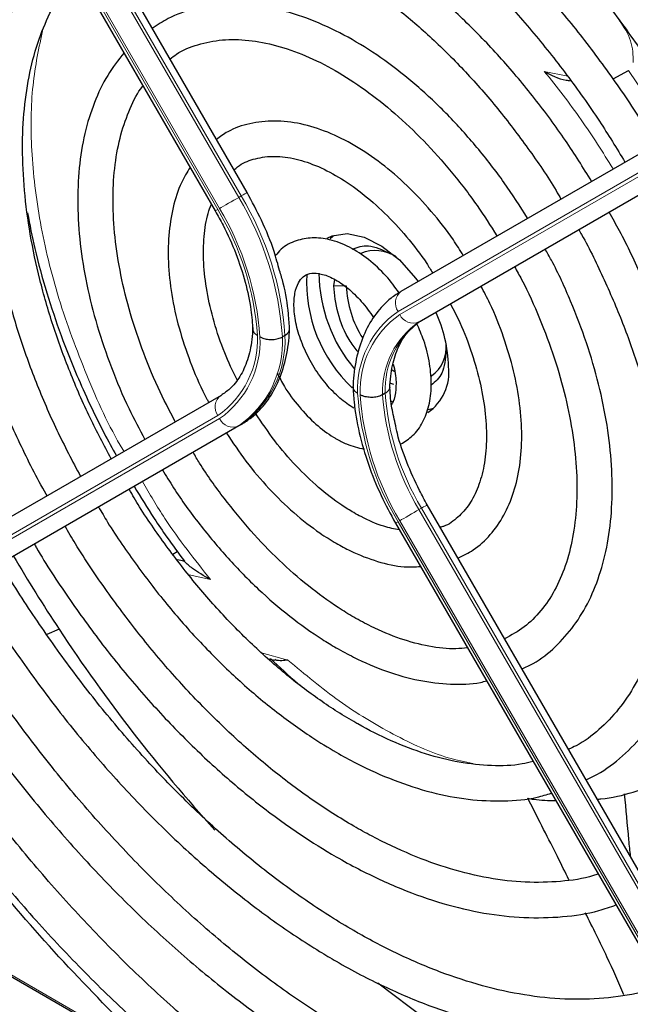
# Paper-space layout 'Blatt4' of a CAD drawing. Header units: millimetres. Extents: x 5 to 418, y 2 to 292.
# Tile 67 of 102: x 129.6 to 135.37, y 197.15 to 206.45. Entities that reach past the tile are written whole.
import ezdxf

# ---------------------------------------------------------------- set-up
doc = ezdxf.new("R2010")
doc.units = ezdxf.units.MM

psp = doc.layouts.new('Blatt4')

# ---------------------------------------------------------------- linework, layer by layer
at = {"color": 7, "linetype": 'Continuous', "lineweight": 18}
for p, q in [((131.673, 204.7678), (127.6765, 211.69)), ((127.7001, 211.7036), (131.6966, 204.7814)), ((131.4753, 204.6536), (127.4788, 211.5758)), ((127.4954, 211.5855), (131.492, 204.6633)), ((137.174, 205.9981), (133.1775, 203.6902)), ((133.1942, 203.6614), (137.1907, 205.9693)), ((134.5589, 205.9571), (134.7799, 205.9104)), ((137.3718, 205.9006), (133.3752, 203.5927)), ((131.6966, 204.7814), (131.673, 204.7678)), ((132.5704, 203.9327), (132.6883, 203.9327)), ((133.3988, 203.6063), (133.3752, 203.5927)), ((127.4788, 200.3994), (131.4753, 202.7073)), ((131.492, 202.6784), (127.4954, 200.3705)), ((127.6765, 200.3018), (131.673, 202.6097)), ((131.6966, 202.6233), (131.673, 202.6097)), ((133.3988, 201.8331), (133.3752, 201.8195)), ((137.3953, 194.9109), (133.3988, 201.8331)), ((133.3752, 201.8195), (137.3718, 194.8973)), ((133.1775, 201.7054), (137.174, 194.7832)), ((137.1907, 194.7928), (133.1942, 201.715)), ((131.407, 201.1599), (131.2038, 201.2028)), ((131.8897, 200.4657), (132.1382, 200.3985)), ((126.5282, 199.1575), (131.6701, 196.1892))]:
    psp.add_line(p, q, dxfattribs=at)
at = {"color": 7, "linetype": 'Continuous', "lineweight": 25}
for p, q in [((131.7515, 204.8131), (127.755, 211.7353)), ((127.4549, 211.5621), (131.4515, 204.6399)), ((133.2086, 203.8814), (137.2051, 206.1893)), ((135.2088, 205.8861), (135.3534, 205.9646)), ((133.3988, 203.6063), (137.3953, 205.9142)), ((132.5704, 203.9327), (132.5816, 203.9911)), ((132.1093, 203.4641), (132.0857, 203.4505)), ((133.1221, 203.1396), (133.1458, 203.1244)), ((133.1381, 203.0011), (133.1008, 203.0141)), ((131.5064, 202.8984), (127.5098, 200.5905)), ((133.0555, 202.9179), (133.0319, 202.9043)), ((133.1112, 202.8449), (133.132, 202.8336)), ((133.4628, 202.7641), (133.5131, 202.7761)), ((131.6966, 202.6233), (127.7001, 200.3154)), ((137.4502, 194.9426), (133.4537, 201.8648)), ((133.1537, 201.6916), (137.1502, 194.7694)), ((131.0504, 201.3982), (131.0932, 201.4244)), ((129.9766, 200.6915), (129.86, 200.6404)), ((131.9601, 200.411), (132.0147, 200.3967)), ((126.5135, 199.1491), (131.8119, 196.0904))]:
    psp.add_line(p, q, dxfattribs=at)
at = {"color": 7, "linetype": 'Continuous', "lineweight": 18, "flags": 128}
for points in [[(135.3534, 205.9646), (135.6672, 205.5005), (135.7578, 205.3535)], [(131.6966, 204.7814), (131.7159, 204.7925), (131.7315, 204.8016), (131.7429, 204.8081), (131.7496, 204.812), (131.7515, 204.8131)], [(131.492, 204.6633), (131.5086, 204.6729), (131.5287, 204.6845), (131.5515, 204.6977), (131.5761, 204.7118), (131.6015, 204.7265), (131.6267, 204.7411), (131.6509, 204.755), (131.673, 204.7678)], [(133.4537, 201.8648), (133.4518, 201.8637), (133.4451, 201.8598), (133.4337, 201.8533), (133.4181, 201.8442), (133.3988, 201.8331)], [(133.3752, 201.8195), (133.3531, 201.8067), (133.3289, 201.7928), (133.3037, 201.7782), (133.2783, 201.7635), (133.2537, 201.7494), (133.2309, 201.7362), (133.2108, 201.7246), (133.1942, 201.715)], [(133.1775, 201.7054), (133.1649, 201.6981), (133.1569, 201.6934), (133.1537, 201.6916), (133.1537, 201.6916)]]:
    psp.add_lwpolyline(points, dxfattribs=at)
at = {"color": 7, "linetype": 'Continuous', "lineweight": 25, "flags": 128}
for points in [[(132.508, 204.3812), (132.5547, 204.4034), (132.6969, 204.4255), (132.857, 204.3931), (133.0251, 204.3083), (133.1905, 204.1764), (133.3429, 204.0057), (133.3672, 203.973)], [(132.5705, 204.4089), (132.5573, 204.3962), (132.5381, 204.3751)], [(133.9775, 196.6481), (133.4356, 197.0087), (132.9858, 197.347)]]:
    psp.add_lwpolyline(points, dxfattribs=at)
at = {"color": 7, "linetype": 'Continuous', "lineweight": 18}
for centre, radius, start, end in [((129.1463, 203.2529), 2.9461, 3.84586, 30.94452), ((129.1699, 203.2665), 2.9461, 3.84586, 30.94452), ((148.8556, 174.5371), 34.7718, 119.98928, 120.03464), ((129.1751, 203.2756), 2.6814, 4.03412, 30.92588), ((129.1505, 203.2603), 2.7296, 3.99715, 30.92952), ((133.2906, 203.7699), 0.1383, 126.35124, 215.18509), ((133.6896, 202.9569), 0.8944, 124.92656, 182.49063), ((133.6965, 202.9416), 0.8777, 124.91275, 182.4318), ((133.8336, 202.9342), 0.8023, 124.84397, 182.13721), ((133.8572, 202.9478), 0.8023, 124.84397, 182.13721), ((133.3197, 203.7194), 0.1384, 204.8163, 293.64307), ((130.973, 203.427), 0.8777, 304.91275, 2.4318), ((130.9799, 203.4117), 0.8944, 304.92656, 2.49063), ((131.117, 203.4043), 0.9698, 304.98315, 2.73052), ((131.1406, 203.4179), 0.9698, 304.98315, 2.73052), ((131.5884, 202.787), 0.1383, 126.35124, 215.18509), ((135.5189, 203.1083), 2.7296, 183.99715, 210.92952), ((135.4944, 203.093), 2.6814, 184.03412, 210.92588), ((135.4901, 203.0856), 2.4649, 184.21856, 210.90782), ((135.5137, 203.0992), 2.4649, 184.21856, 210.90782), ((131.6175, 202.7365), 0.1384, 204.8163, 293.64307)]:
    psp.add_arc(centre, radius, start, end, dxfattribs=at)
at = {"color": 7, "linetype": 'Continuous', "lineweight": 25}
for centre, radius, start, end in [((132.9627, 203.9147), 0.3507, 55.81024, 112.86683), ((133.678, 203.9647), 1.3635, 176.72655, 226.86042), ((133.8637, 204.0699), 1.4339, 180.69955, 220.10508), ((133.6774, 203.9727), 0.99, 182.31609, 212.78142), ((132.342, 203.1329), 1.3132, 1.64984, 24.82643), ((133.3095, 203.35), 0.3238, 304.5077, 6.80448), ((133.2007, 203.1141), 0.4575, 304.20343, 7.10875), ((143.6728, 209.7282), 16.4088, 210.57672, 213.41658), ((129.3234, 192.2395), 9.2753, 78.57755, 79.00227), ((142.9087, 209.1921), 15.4758, 213.31781, 222.21309)]:
    psp.add_arc(centre, radius, start, end, dxfattribs=at)
for points, knots in [([(137.421, 206.314), (137.3511, 206.4332), (137.1616, 206.7562), (136.8243, 207.2637), (136.4146, 207.834), (135.9831, 208.3792), (135.5338, 208.8971), (135.0686, 209.3848), (134.5901, 209.8395), (134.1009, 210.2587), (133.6035, 210.6401), (133.1007, 210.9816), (132.5951, 211.2811), (132.0894, 211.5369), (131.5864, 211.7475), (131.0888, 211.9115), (130.5994, 212.0278), (130.1212, 212.0956), (129.6569, 212.1145), (129.2095, 212.0842), (128.7814, 212.0059), (128.3769, 211.8769), (128.0604, 211.7403), (127.8894, 211.6303), (127.8356, 211.5956)], [0, 0, 0, 0, 0.027836, 0.075404, 0.122977, 0.170555, 0.218143, 0.265742, 0.313355, 0.360985, 0.408634, 0.456301, 0.503986, 0.551687, 0.599395, 0.647094, 0.694763, 0.742373, 0.789887, 0.837268, 0.884487, 0.931535, 0.978434, 1, 1, 1, 1]), ([(128.0023, 211.307), (128.0496, 211.3379), (128.2072, 211.441), (128.5027, 211.568), (128.8859, 211.6881), (129.2926, 211.7582), (129.718, 211.7813), (130.1603, 211.7564), (130.6167, 211.6842), (131.0848, 211.565), (131.5621, 211.3996), (132.0461, 211.1886), (132.5339, 210.9333), (133.0228, 210.635), (133.51, 210.2953), (133.9927, 209.916), (134.4681, 209.4993), (134.9333, 209.0475), (135.3858, 208.5632), (135.8227, 208.0489), (136.242, 207.5081), (136.6391, 206.9425), (136.9368, 206.4875), (137.0927, 206.2168), (137.1326, 206.1474)], [0, 0, 0, 0, 0.02099, 0.069851, 0.118688, 0.167389, 0.215899, 0.264215, 0.312366, 0.360395, 0.408346, 0.456251, 0.504137, 0.552018, 0.599903, 0.6478, 0.695711, 0.743637, 0.791578, 0.839533, 0.887498, 0.935471, 0.983451, 1, 1, 1, 1]), ([(136.8169, 205.9651), (136.7444, 206.0877), (136.5595, 206.4004), (136.2336, 206.8828), (135.8457, 207.4105), (135.4367, 207.9122), (135.0106, 208.3857), (134.5697, 208.8278), (134.1166, 209.2356), (133.6542, 209.6066), (133.1852, 209.9383), (132.7126, 210.2287), (132.2391, 210.4758), (131.7677, 210.6777), (131.3014, 210.8331), (130.8431, 210.9407), (130.3961, 210.9997), (129.9633, 211.0096), (129.5481, 210.9699), (129.1524, 210.8831), (128.7832, 210.7428), (128.5444, 210.6315), (128.4374, 210.5551), (128.4367, 210.5546)], [0, 0, 0, 0, 0.032875, 0.083822, 0.134775, 0.185738, 0.236713, 0.287705, 0.338718, 0.389753, 0.440814, 0.491899, 0.543005, 0.594125, 0.645237, 0.696311, 0.747305, 0.798171, 0.848856, 0.899324, 0.949573, 0.99965, 1, 1, 1, 1]), ([(128.6066, 210.2603), (128.663, 210.2966), (128.8224, 210.3992), (129.1133, 210.5178), (129.4748, 210.6187), (129.8589, 210.67), (130.261, 210.674), (130.6789, 210.6304), (131.1097, 210.5396), (131.5508, 210.4023), (131.9995, 210.2193), (132.453, 209.9916), (132.9083, 209.7207), (133.3624, 209.4081), (133.8122, 209.0559), (134.2548, 208.6662), (134.6871, 208.2416), (135.1062, 207.7848), (135.5096, 207.2989), (135.8935, 206.7866), (136.2363, 206.2865), (136.4385, 205.95), (136.5293, 205.799)], [0, 0, 0, 0, 0.02882, 0.081368, 0.133858, 0.186143, 0.238166, 0.289941, 0.341521, 0.392971, 0.444344, 0.49568, 0.547008, 0.598338, 0.649681, 0.701044, 0.752426, 0.803828, 0.855246, 0.906678, 0.95812, 1, 1, 1, 1]), ([(136.214, 205.617), (136.1232, 205.7667), (135.9265, 206.0909), (135.5942, 206.5667), (135.2265, 207.0444), (134.8394, 207.4948), (134.4365, 207.9152), (134.0203, 208.3023), (133.594, 208.6532), (133.1605, 208.9653), (132.7228, 209.2362), (132.2841, 209.4638), (131.8476, 209.6461), (131.4163, 209.7815), (130.9937, 209.8687), (130.5831, 209.9069), (130.1881, 209.8955), (129.8115, 209.8358), (129.4589, 209.7242), (129.2021, 209.6124), (129.0729, 209.5235), (129.0436, 209.5034)], [0, 0, 0, 0, 0.0473354, 0.1025027, 0.1576793, 0.212871, 0.2680834, 0.3233219, 0.3785911, 0.4338944, 0.4892322, 0.5446006, 0.5999879, 0.6553599, 0.710671, 0.7658569, 0.8208411, 0.8755541, 0.9299642, 0.9841073, 1, 1, 1, 1]), ([(129.2094, 209.2161), (129.2897, 209.2644), (129.4662, 209.3704), (129.7698, 209.479), (130.1113, 209.5515), (130.4735, 209.575), (130.8524, 209.5513), (131.2453, 209.4802), (131.6491, 209.3625), (132.0611, 209.199), (132.4782, 208.9909), (132.8971, 208.7395), (133.3147, 208.4467), (133.7277, 208.1146), (134.1327, 207.7457), (134.5266, 207.3428), (134.906, 206.9088), (135.269, 206.4478), (135.6085, 205.9609), (135.8282, 205.6266), (135.9264, 205.452), (135.9269, 205.4511)], [0, 0, 0, 0, 0.047732, 0.104951, 0.162001, 0.218715, 0.275061, 0.331102, 0.386935, 0.442647, 0.498302, 0.553942, 0.609585, 0.665249, 0.720938, 0.776655, 0.832397, 0.88816, 0.943939, 0.999729, 1, 1, 1, 1]), ([(135.6087, 205.2674), (135.5843, 205.3099), (135.4671, 205.5136), (135.2315, 205.8617), (134.9043, 206.3059), (134.5553, 206.7231), (134.1902, 207.1112), (133.8113, 207.4663), (133.422, 207.7853), (133.0255, 208.0653), (132.6253, 208.3036), (132.2246, 208.498), (131.8269, 208.6463), (131.4359, 208.7468), (131.0553, 208.7985), (130.689, 208.8002), (130.3402, 208.7533), (130.0155, 208.654), (129.7838, 208.5539), (129.6704, 208.4733), (129.6476, 208.4571)], [0, 0, 0, 0, 0.015977, 0.076619, 0.137271, 0.197942, 0.258641, 0.319377, 0.380158, 0.440989, 0.501871, 0.562796, 0.623736, 0.68463, 0.74539, 0.805902, 0.866048, 0.925763, 0.985086, 1, 1, 1, 1]), ([(129.8149, 208.1674), (129.8427, 208.1872), (129.9531, 208.2659), (130.1732, 208.3572), (130.4731, 208.4394), (130.7962, 208.4711), (131.1364, 208.4559), (131.491, 208.3933), (131.8566, 208.2842), (132.2301, 208.1296), (132.6082, 207.9307), (132.9873, 207.6891), (133.3639, 207.407), (133.7343, 207.0868), (134.0949, 206.7315), (134.4424, 206.3444), (134.7725, 205.9287), (135.0685, 205.514), (135.2418, 205.2305), (135.3208, 205.1011)], [0, 0, 0, 0, 0.0212996, 0.0846087, 0.1479152, 0.210788, 0.2731026, 0.3349412, 0.3964608, 0.4578052, 0.5190765, 0.580333, 0.6416033, 0.7029074, 0.7642513, 0.8256335, 0.8870483, 0.9484879, 1, 1, 1, 1]), ([(129.8641, 201.95), (129.8613, 201.9547), (129.7666, 202.1151), (129.6043, 202.4445), (129.3822, 202.9336), (129.1946, 203.4286), (129.0392, 203.9226), (128.9185, 204.4114), (128.8333, 204.89), (128.7843, 205.3539), (128.7717, 205.7987), (128.7953, 206.2199), (128.8546, 206.6138), (128.9487, 206.9764), (129.0759, 207.3054), (129.2367, 207.5956), (129.3918, 207.8118), (129.5034, 207.9146), (129.5409, 207.9491)], [0, 0, 0, 0, 0.002079, 0.070996, 0.1399, 0.208781, 0.277628, 0.346429, 0.415177, 0.483863, 0.552488, 0.62106, 0.689605, 0.758159, 0.826801, 0.895661, 0.964912, 1, 1, 1, 1]), ([(135.0059, 204.9193), (134.9249, 205.049), (134.7561, 205.3194), (134.4702, 205.7053), (134.1589, 206.0774), (133.8304, 206.4192), (133.489, 206.7275), (133.1379, 206.9987), (132.7809, 207.2295), (132.4217, 207.4173), (132.0641, 207.5594), (131.7122, 207.6537), (131.3702, 207.6987), (131.0423, 207.6938), (130.7343, 207.6376), (130.4676, 207.5455), (130.3172, 207.4514), (130.2518, 207.4106)], [0, 0, 0, 0, 0.062858, 0.131038, 0.199246, 0.2675, 0.335815, 0.404205, 0.472678, 0.541229, 0.609831, 0.678385, 0.746745, 0.814711, 0.882086, 0.948789, 1, 1, 1, 1]), ([(130.4179, 207.123), (130.4269, 207.1301), (130.5059, 207.1924), (130.6803, 207.2677), (130.9412, 207.3441), (131.2268, 207.3687), (131.5292, 207.3469), (131.8453, 207.2778), (132.1712, 207.1628), (132.5034, 207.003), (132.8382, 206.8001), (133.1714, 206.5561), (133.4991, 206.274), (133.817, 205.9566), (134.1218, 205.6084), (134.4069, 205.2315), (134.6059, 204.9437), (134.7009, 204.7784), (134.7161, 204.7519)], [0, 0, 0, 0, 0.009214, 0.081011, 0.153071, 0.224451, 0.2949, 0.364606, 0.433868, 0.502926, 0.57193, 0.640938, 0.709995, 0.779115, 0.848296, 0.917527, 0.986793, 1, 1, 1, 1]), ([(129.977, 207.1937), (129.9729, 207.1902), (129.8921, 207.1225), (129.763, 206.9511), (129.5947, 206.6798), (129.4643, 206.3668), (129.3691, 206.0211), (129.3115, 205.645), (129.292, 205.2432), (129.3108, 204.8205), (129.3674, 204.382), (129.4611, 203.9327), (129.5905, 203.4774), (129.7547, 203.0215), (129.9487, 202.5699), (130.1028, 202.2777), (130.1796, 202.1322)], [0, 0, 0, 0, 0.004033, 0.07871, 0.15389, 0.229752, 0.306249, 0.383198, 0.460397, 0.537693, 0.614972, 0.6922, 0.769368, 0.846482, 0.923554, 1, 1, 1, 1]), ([(130.4693, 202.2995), (130.4013, 202.4274), (130.258, 202.6965), (130.0751, 203.1187), (129.9154, 203.5566), (129.7899, 203.9926), (129.6992, 204.4207), (129.6444, 204.8358), (129.6257, 205.2327), (129.6431, 205.6064), (129.6959, 205.9523), (129.7825, 206.2671), (129.9031, 206.5449), (130.0267, 206.7541), (130.1202, 206.8538), (130.1531, 206.8887)], [0, 0, 0, 0, 0.072943, 0.153521, 0.234056, 0.314528, 0.394918, 0.475208, 0.555393, 0.63548, 0.715511, 0.795552, 0.875749, 0.95636, 1, 1, 1, 1]), ([(134.4013, 204.5702), (134.3293, 204.6829), (134.1803, 204.9161), (133.9256, 205.243), (133.6488, 205.5509), (133.3566, 205.8263), (133.0538, 206.0653), (132.7442, 206.2642), (132.4321, 206.4196), (132.122, 206.5284), (131.8187, 206.588), (131.5273, 206.5974), (131.2547, 206.5541), (131.0281, 206.477), (130.9059, 206.3953), (130.8569, 206.3625)], [0, 0, 0, 0, 0.074384, 0.153857, 0.233394, 0.313032, 0.392803, 0.472727, 0.552799, 0.632945, 0.712925, 0.792378, 0.870881, 0.948205, 1, 1, 1, 1]), ([(131.024, 206.0731), (131.0439, 206.0889), (131.1221, 206.1514), (131.2852, 206.215), (131.5125, 206.2619), (131.7627, 206.2581), (132.0274, 206.2079), (132.3027, 206.1117), (132.5843, 205.9711), (132.8679, 205.788), (133.1487, 205.5649), (133.4222, 205.3054), (133.6828, 205.0131), (133.9162, 204.7117), (134.0503, 204.4998), (134.1116, 204.4029)], [0, 0, 0, 0, 0.028972, 0.114279, 0.199798, 0.283623, 0.365764, 0.446914, 0.527654, 0.608306, 0.688988, 0.769775, 0.850678, 0.931679, 1, 1, 1, 1]), ([(130.5899, 206.1322), (130.5362, 206.0636), (130.4265, 205.9235), (130.3042, 205.6655), (130.2136, 205.3733), (130.1611, 205.0495), (130.1467, 204.7001), (130.1708, 204.3306), (130.233, 203.947), (130.3316, 203.5553), (130.4661, 203.1616), (130.6169, 202.801), (130.7354, 202.5788), (130.7866, 202.4828)], [0, 0, 0, 0, 0.0874579, 0.1786569, 0.2710878, 0.3644972, 0.4584664, 0.552645, 0.6467886, 0.7408328, 0.834772, 0.928628, 1, 1, 1, 1]), ([(134.5589, 205.9571), (134.6229, 205.9222), (134.6973, 205.8817), (134.7902, 205.8705), (134.803, 205.8689)], [0, 0, 0, 0, 0.861249, 1, 1, 1, 1]), ([(131.0742, 202.6488), (131.0182, 202.7565), (130.8994, 202.9849), (130.7537, 203.3441), (130.6324, 203.7162), (130.5462, 204.0826), (130.4953, 204.4365), (130.4803, 204.7721), (130.501, 205.0829), (130.5554, 205.3655), (130.6452, 205.6095), (130.7185, 205.7611), (130.768, 205.8191), (130.7696, 205.8209)], [0, 0, 0, 0, 0.090298, 0.19153, 0.29266, 0.393638, 0.494422, 0.594988, 0.69535, 0.795611, 0.895939, 0.99677, 1, 1, 1, 1]), ([(133.7934, 204.2191), (133.7629, 204.2684), (133.6715, 204.4162), (133.4931, 204.6399), (133.2653, 204.8836), (133.0222, 205.0925), (132.7701, 205.2628), (132.5135, 205.3897), (132.2581, 205.4688), (132.0097, 205.4973), (131.7778, 205.471), (131.5915, 205.4099), (131.4971, 205.3403), (131.462, 205.3145)], [0, 0, 0, 0, 0.04971, 0.148978, 0.248408, 0.348108, 0.448168, 0.548614, 0.64925, 0.749315, 0.847677, 0.943478, 1, 1, 1, 1]), ([(131.6291, 205.0251), (131.6401, 205.0356), (131.6918, 205.0856), (131.8087, 205.1326), (131.9833, 205.1632), (132.1833, 205.1428), (132.3954, 205.0768), (132.6146, 204.9666), (132.8356, 204.8146), (133.0532, 204.6245), (133.2593, 204.3992), (133.4121, 204.2056), (133.4863, 204.0833), (133.505, 204.0526)], [0, 0, 0, 0, 0.029258, 0.138407, 0.250078, 0.356664, 0.459361, 0.560618, 0.661623, 0.762745, 0.864149, 0.965811, 1, 1, 1, 1]), ([(131.2142, 205.0507), (131.1853, 205.0039), (131.1158, 204.8914), (131.0482, 204.6746), (131.0065, 204.4105), (131.0046, 204.1202), (131.0415, 203.8127), (131.1153, 203.4949), (131.2275, 203.1763), (131.3214, 202.9526), (131.3848, 202.8419), (131.3907, 202.8316)], [0, 0, 0, 0, 0.088797, 0.21354, 0.340937, 0.469926, 0.599428, 0.728789, 0.857907, 0.986829, 1, 1, 1, 1]), ([(132.0594, 204.0761), (132.0431, 204.1361), (132, 204.2951), (131.8964, 204.5452), (131.7982, 204.7267), (131.7515, 204.8131)], [0, 0, 0, 0, 0.241522, 0.639043, 1, 1, 1, 1]), ([(129.6785, 204.6202), (129.6999, 204.5088), (129.7478, 204.2596), (129.8554, 203.8723), (129.9894, 203.4715), (130.1279, 203.1215), (130.2661, 202.8136), (130.3891, 202.5595), (130.4789, 202.3981), (130.5181, 202.3277)], [0, 0, 0, 0, 0.146263, 0.327257, 0.500767, 0.664233, 0.781127, 0.904457, 1, 1, 1, 1]), ([(131.657, 203.0433), (131.6164, 203.1286), (131.53, 203.3102), (131.4354, 203.5929), (131.3685, 203.8795), (131.3372, 204.1524), (131.3423, 204.4007), (131.3693, 204.5872), (131.404, 204.6749), (131.4151, 204.7029)], [0, 0, 0, 0, 0.140593, 0.298994, 0.456939, 0.614254, 0.770852, 0.926891, 1, 1, 1, 1]), ([(131.4515, 204.6399), (131.4765, 204.5949), (131.5496, 204.4636), (131.6502, 204.2372), (131.7389, 203.9675), (131.7913, 203.7223), (131.8017, 203.5768), (131.8063, 203.5128)], [0, 0, 0, 0, 0.121243, 0.354097, 0.586718, 0.818525, 1, 1, 1, 1]), ([(134.9526, 199.2687), (134.9874, 199.2847), (135.1126, 199.3422), (135.301, 199.4892), (135.5139, 199.7057), (135.693, 199.9654), (135.8387, 200.2622), (135.9488, 200.5945), (136.0221, 200.9586), (136.0575, 201.3503), (136.0547, 201.7649), (136.0137, 202.1974), (135.9353, 202.6429), (135.8204, 203.0962), (135.671, 203.5527), (135.4867, 204.0063), (135.319, 204.3673), (135.2036, 204.5705), (135.1703, 204.6293)], [0, 0, 0, 0, 0.0254322, 0.0914401, 0.1574221, 0.2237201, 0.2905828, 0.3580449, 0.4259813, 0.4942107, 0.5625754, 0.6309603, 0.6993083, 0.7676043, 0.835849, 0.9040516, 0.9722252, 1, 1, 1, 1]), ([(134.8834, 204.4636), (134.8927, 204.4477), (134.9828, 204.2935), (135.1284, 203.9881), (135.3149, 203.5531), (135.4666, 203.1146), (135.5851, 202.68), (135.6683, 202.2541), (135.7156, 201.8424), (135.7266, 201.4501), (135.7017, 201.0818), (135.6417, 200.7421), (135.5478, 200.4347), (135.4216, 200.1633), (135.2653, 199.9289), (135.0776, 199.7374), (134.9173, 199.6131), (134.8111, 199.5679), (134.786, 199.5572)], [0, 0, 0, 0, 0.007987, 0.077271, 0.146533, 0.215753, 0.284916, 0.354005, 0.423006, 0.491916, 0.560748, 0.629544, 0.698364, 0.767357, 0.836765, 0.906897, 0.977993, 1, 1, 1, 1]), ([(133.1882, 203.8675), (133.1478, 203.9217), (133.0597, 204.0397), (132.8993, 204.1865), (132.7196, 204.305), (132.5393, 204.3737), (132.3677, 204.3928), (132.2104, 204.3628), (132.0885, 204.302), (132.0363, 204.238), (132.0188, 204.2165)], [0, 0, 0, 0, 0.121104, 0.26353, 0.407617, 0.553734, 0.681749, 0.803792, 0.934198, 1, 1, 1, 1]), ([(132.7451, 204.2798), (132.7938, 204.2969), (132.8975, 204.3333), (133.0304, 204.2716), (133.1008, 204.2389)], [0, 0, 0, 0, 0.470262, 1, 1, 1, 1]), ([(134.3479, 200.3161), (134.3841, 200.3322), (134.4996, 200.3837), (134.6664, 200.5198), (134.8443, 200.7179), (134.9877, 200.9574), (135.0966, 201.2323), (135.169, 201.5403), (135.2036, 201.8769), (135.1996, 202.2366), (135.1573, 202.6136), (135.0775, 203.0017), (134.9623, 203.3954), (134.8109, 203.7877), (134.6774, 204.0849), (134.5863, 204.2448), (134.566, 204.2804)], [0, 0, 0, 0, 0.034804, 0.110957, 0.187067, 0.263784, 0.341517, 0.420224, 0.499594, 0.579283, 0.659033, 0.738718, 0.818313, 0.897826, 0.977281, 1, 1, 1, 1]), ([(132.1535, 203.5181), (132.1505, 203.5676), (132.1418, 203.7106), (132.1134, 203.8984), (132.0713, 204.037), (132.0594, 204.0761)], [0, 0, 0, 0, 0.275641, 0.7956667, 1, 1, 1, 1]), ([(134.2771, 204.1135), (134.2999, 204.0731), (134.3897, 203.9139), (134.5181, 203.6242), (134.6584, 203.252), (134.7635, 202.8814), (134.8341, 202.5199), (134.8689, 202.1735), (134.8678, 201.8482), (134.8316, 201.5498), (134.7618, 201.283), (134.6605, 201.0514), (134.5295, 200.8586), (134.373, 200.7027), (134.247, 200.6345), (134.1838, 200.6002)], [0, 0, 0, 0, 0.027614, 0.108697, 0.189719, 0.270641, 0.351426, 0.432043, 0.512486, 0.59279, 0.673063, 0.753515, 0.834611, 0.917039, 1, 1, 1, 1]), ([(132.7598, 202.7775), (132.7377, 202.7912), (132.6727, 202.8315), (132.5613, 202.929), (132.4376, 203.0757), (132.3316, 203.2464), (132.2519, 203.4281), (132.204, 203.6066), (132.1899, 203.7673), (132.2067, 203.8969), (132.2462, 203.985), (132.2948, 204.0325), (132.3531, 204.0547), (132.4497, 204.05), (132.5693, 204.0053), (132.7023, 203.9158), (132.8342, 203.7908), (132.9102, 203.6847), (132.9484, 203.6313)], [0, 0, 0, 0, 0.032778, 0.096298, 0.160575, 0.225403, 0.29037, 0.354897, 0.418511, 0.481016, 0.543198, 0.607254, 0.68171, 0.742597, 0.808137, 0.871777, 0.935579, 1, 1, 1, 1]), ([(132.8027, 203.3062), (132.7761, 203.3399), (132.69, 203.449), (132.5958, 203.6802), (132.5789, 203.8485), (132.5704, 203.9327)], [0, 0, 0, 0, 0.182718, 0.591359, 1, 1, 1, 1]), ([(133.2086, 203.8814), (133.1756, 203.8602), (133.0862, 203.803), (132.9646, 203.6741), (132.856, 203.4896), (132.7842, 203.2732), (132.7574, 203.0942), (132.7525, 202.9912), (132.7517, 202.9727)], [0, 0, 0, 0, 0.120337, 0.325835, 0.532783, 0.744527, 0.954131, 1, 1, 1, 1]), ([(133.7438, 201.3623), (133.7932, 201.3857), (133.9074, 201.4399), (134.0539, 201.5783), (134.1829, 201.7619), (134.2762, 201.9822), (134.3333, 202.2344), (134.3523, 202.5144), (134.3322, 202.8154), (134.2743, 203.1296), (134.1783, 203.4488), (134.0731, 203.719), (133.9893, 203.8758), (133.9601, 203.9305)], [0, 0, 0, 0, 0.070989, 0.164196, 0.25756, 0.352629, 0.449898, 0.548788, 0.648408, 0.74807, 0.847559, 0.946872, 1, 1, 1, 1]), ([(133.6716, 203.7638), (133.7024, 203.7045), (133.7827, 203.5501), (133.8793, 203.2925), (133.9611, 203.0023), (134.0068, 202.7227), (134.0175, 202.4625), (133.9939, 202.2288), (133.9381, 202.0284), (133.8547, 201.8643), (133.7437, 201.7424), (133.652, 201.6718), (133.5871, 201.6551), (133.5764, 201.6523)], [0, 0, 0, 0, 0.063601, 0.165373, 0.266904, 0.368074, 0.468795, 0.569085, 0.669207, 0.76971, 0.872125, 0.978915, 1, 1, 1, 1]), ([(133.0988, 202.9667), (133.1014, 203.0049), (133.1088, 203.1162), (133.1458, 203.2782), (133.2176, 203.435), (133.3035, 203.5426), (133.3705, 203.5874), (133.3988, 203.6063)], [0, 0, 0, 0, 0.121998, 0.35528, 0.588901, 0.826298, 1, 1, 1, 1]), ([(131.8063, 203.538), (131.8038, 203.4998), (131.7964, 203.3885), (131.7593, 203.2265), (131.6876, 203.0697), (131.6016, 202.9621), (131.5347, 202.9173), (131.5064, 202.8984)], [0, 0, 0, 0, 0.121998, 0.35528, 0.588901, 0.826298, 1, 1, 1, 1]), ([(131.6966, 202.6233), (131.7296, 202.6445), (131.8189, 202.7017), (131.9406, 202.8306), (132.0492, 203.015), (132.121, 203.2315), (132.1478, 203.4105), (132.1526, 203.5135), (132.1535, 203.532)], [0, 0, 0, 0, 0.1203368, 0.3258354, 0.5327833, 0.7445269, 0.9541311, 1, 1, 1, 1]), ([(131.8062, 203.5236), (131.8061, 203.5227), (131.8057, 203.5168), (131.8091, 203.5062), (131.8166, 203.4921), (131.8268, 203.4809), (131.8375, 203.472), (131.8448, 203.4672), (131.8491, 203.4646), (131.8499, 203.4642)], [0, 0, 0, 0, 0.043164, 0.2667378, 0.4843403, 0.7082385, 0.8397815, 0.97267, 1, 1, 1, 1]), ([(132.1093, 203.4641), (132.1149, 203.4677), (132.1262, 203.4749), (132.1389, 203.4875), (132.1479, 203.5013), (132.1526, 203.5133), (132.1526, 203.5208), (132.1526, 203.5233)], [0, 0, 0, 0, 0.218214, 0.442758, 0.660971, 0.885507, 1, 1, 1, 1]), ([(133.2036, 202.4391), (133.2428, 202.463), (133.3266, 202.5142), (133.4159, 202.6423), (133.4754, 202.8012), (133.4979, 202.9883), (133.4807, 203.1968), (133.4337, 203.3974), (133.3783, 203.5221), (133.3552, 203.5741)], [0, 0, 0, 0, 0.12448, 0.266559, 0.411606, 0.564488, 0.723656, 0.884548, 1, 1, 1, 1]), ([(131.8735, 203.4506), (131.8742, 203.4502), (131.8785, 203.4477), (131.887, 203.4435), (131.902, 203.4374), (131.9216, 203.4315), (131.9456, 203.427), (131.9709, 203.4249), (131.9961, 203.4253), (132.0212, 203.4281), (132.0447, 203.4333), (132.0669, 203.4407), (132.0794, 203.4472), (132.0857, 203.4505)], [0, 0, 0, 0, 0.01342, 0.077283, 0.141796, 0.247648, 0.356562, 0.462304, 0.571105, 0.676797, 0.78555, 0.891242, 1, 1, 1, 1]), ([(133.6311, 203.3204), (133.6243, 203.243), (133.6116, 203.0983), (133.5291, 203.0273), (133.4907, 202.9942)], [0, 0, 0, 0, 0.534725, 1, 1, 1, 1]), ([(133.133, 203.1927), (133.1401, 203.1627), (133.161, 203.0752), (133.1593, 202.9517), (133.1416, 202.8513), (133.1217, 202.8194), (133.1159, 202.8102)], [0, 0, 0, 0, 0.179637, 0.523495, 0.861797, 1, 1, 1, 1]), ([(132.0371, 203.1091), (132.0585, 203.0666), (132.1157, 202.9531), (132.2403, 202.7868), (132.3975, 202.6233), (132.5196, 202.5324), (132.617, 202.4745), (132.7126, 202.4245), (132.8012, 202.404), (132.8566, 202.3912)], [0, 0, 0, 0, 0.115772, 0.309757, 0.504702, 0.690871, 0.718511, 0.824468, 1, 1, 1, 1]), ([(132.7517, 202.9866), (132.7545, 202.9371), (132.7627, 202.7941), (132.8059, 202.5467), (132.8924, 202.2485), (133.008, 201.9595), (133.1067, 201.778), (133.1537, 201.6916)], [0, 0, 0, 0, 0.119661, 0.345415, 0.570792, 0.795741, 1, 1, 1, 1]), ([(132.796, 202.918), (132.7953, 202.9185), (132.791, 202.921), (132.7837, 202.9258), (132.7731, 202.9345), (132.7629, 202.9458), (132.7554, 202.9597), (132.7519, 202.9704), (132.7523, 202.9762), (132.7524, 202.9772)], [0, 0, 0, 0, 0.027692, 0.159469, 0.292587, 0.511005, 0.735743, 0.953935, 1, 1, 1, 1]), ([(133.0987, 202.9765), (133.0987, 202.9742), (133.0987, 202.967), (133.0941, 202.9552), (133.0853, 202.9416), (133.0725, 202.9288), (133.0612, 202.9216), (133.0555, 202.9179)], [0, 0, 0, 0, 0.106275, 0.326515, 0.55313, 0.77337, 1, 1, 1, 1]), ([(133.1514, 202.633), (133.1385, 202.6886), (133.1095, 202.8132), (133.1027, 202.9282), (133.0988, 202.9919)], [0, 0, 0, 0, 0.446374, 1, 1, 1, 1]), ([(133.0319, 202.9043), (133.0257, 202.9011), (133.0132, 202.8945), (132.9913, 202.8872), (132.9676, 202.882), (132.9428, 202.8791), (132.9173, 202.8787), (132.8923, 202.8808), (132.868, 202.8852), (132.8484, 202.8911), (132.8332, 202.8973), (132.8247, 202.9015), (132.8203, 202.904), (132.8196, 202.9044)], [0, 0, 0, 0, 0.105647, 0.214359, 0.320006, 0.428712, 0.534438, 0.643221, 0.749098, 0.858039, 0.922043, 0.986702, 1, 1, 1, 1]), ([(133.1905, 201.6279), (133.1421, 201.6371), (133.0279, 201.6588), (132.879, 201.725), (132.7451, 201.7981), (132.6106, 201.8823), (132.4256, 202.0237), (132.2122, 202.2291), (132.0097, 202.4645), (131.8912, 202.6413), (131.8321, 202.7296)], [0, 0, 0, 0, 0.1121678, 0.2648328, 0.3129057, 0.3918622, 0.5434157, 0.6954682, 0.8479499, 1, 1, 1, 1]), ([(133.4537, 201.8648), (133.4286, 201.9098), (133.3554, 202.0411), (133.2565, 202.267), (133.1807, 202.482), (133.1576, 202.601), (133.1514, 202.633)], [0, 0, 0, 0, 0.180366, 0.526768, 0.872823, 1, 1, 1, 1]), ([(131.5569, 202.5427), (131.6169, 202.4527), (131.741, 202.2666), (131.9568, 202.0137), (132.1918, 201.7844), (132.4068, 201.6171), (132.5866, 201.5035), (132.7683, 201.407), (132.9843, 201.324), (133.2077, 201.2737), (133.3392, 201.2797), (133.3901, 201.282)], [0, 0, 0, 0, 0.120708, 0.249746, 0.379057, 0.508773, 0.587522, 0.656403, 0.78692, 0.917396, 1, 1, 1, 1]), ([(133.8326, 200.5156), (133.7971, 200.5112), (133.6845, 200.4972), (133.4721, 200.5235), (133.2031, 200.5925), (132.963, 200.6932), (132.7654, 200.7988), (132.5673, 200.9208), (132.3296, 201.0935), (132.0524, 201.3372), (131.7848, 201.6149), (131.5339, 201.9236), (131.3516, 202.1749), (131.2624, 202.3267), (131.2423, 202.361)], [0, 0, 0, 0, 0.047799, 0.151464, 0.253393, 0.354451, 0.41296, 0.46559, 0.566257, 0.667097, 0.768083, 0.869204, 0.970426, 1, 1, 1, 1]), ([(130.9542, 202.1946), (130.988, 202.138), (131.0953, 201.9586), (131.3025, 201.6768), (131.5702, 201.3547), (131.856, 201.0636), (132.1541, 200.8068), (132.4021, 200.6303), (132.6038, 200.5077), (132.8064, 200.3984), (133.0689, 200.2861), (133.3767, 200.1995), (133.6737, 200.1672), (133.8876, 200.1691), (133.9945, 200.1976), (134.0133, 200.2027)], [0, 0, 0, 0, 0.0432272, 0.137062, 0.2309539, 0.324945, 0.4190753, 0.5133776, 0.5534962, 0.603349, 0.6979021, 0.7925028, 0.8867262, 0.9800843, 1, 1, 1, 1]), ([(134.4521, 199.4427), (134.4179, 199.4338), (134.296, 199.4022), (134.0632, 199.3968), (133.7587, 199.4265), (133.44, 199.5059), (133.1185, 199.628), (132.89, 199.7432), (132.7141, 199.8435), (132.532, 199.9546), (132.2511, 200.1527), (131.922, 200.427), (131.6017, 200.7373), (131.2939, 201.0794), (131.0042, 201.4506), (130.7841, 201.7634), (130.6705, 201.9567), (130.638, 202.012)], [0, 0, 0, 0, 0.032329, 0.115134, 0.196873, 0.277819, 0.358317, 0.434253, 0.443254, 0.485269, 0.565494, 0.645808, 0.726194, 0.806653, 0.887173, 0.967737, 1, 1, 1, 1]), ([(130.6858, 202.0396), (130.7476, 201.9371), (130.8461, 201.7737), (131.0065, 201.5392), (131.1043, 201.408), (131.1601, 201.3332)], [0, 0, 0, 0, 0.419366, 0.66906, 1, 1, 1, 1]), ([(130.3491, 201.8452), (130.3773, 201.7968), (130.4891, 201.605), (130.7104, 201.2878), (131.0094, 200.8996), (131.3289, 200.5401), (131.663, 200.2116), (132.0089, 199.9184), (132.3207, 199.6939), (132.5793, 199.5343), (132.8387, 199.393), (133.1409, 199.2571), (133.4956, 199.1429), (133.8425, 199.0766), (134.1758, 199.0632), (134.4386, 199.0846), (134.5812, 199.1287), (134.6255, 199.1424)], [0, 0, 0, 0, 0.026021, 0.103081, 0.180162, 0.257284, 0.334465, 0.411723, 0.489069, 0.538868, 0.579706, 0.657194, 0.734725, 0.812115, 0.889159, 0.965619, 1, 1, 1, 1]), ([(135.0659, 198.3796), (135.0519, 198.3745), (134.942, 198.3345), (134.7138, 198.3044), (134.3833, 198.2932), (134.0347, 198.334), (133.6742, 198.4205), (133.3041, 198.5533), (132.9975, 198.6981), (132.7496, 198.8351), (132.5014, 198.9856), (132.1831, 199.2056), (131.8091, 199.5064), (131.443, 199.8439), (131.0885, 200.2151), (130.7484, 200.6161), (130.4283, 201.0446), (130.1888, 201.3953), (130.0656, 201.6073), (130.0334, 201.6628)], [0, 0, 0, 0, 0.010331, 0.081097, 0.151268, 0.220842, 0.28997, 0.358829, 0.427557, 0.457972, 0.493968, 0.562628, 0.631343, 0.700101, 0.768903, 0.837746, 0.906621, 0.975519, 1, 1, 1, 1]), ([(129.7426, 201.4949), (129.7493, 201.4831), (129.8475, 201.3094), (130.0619, 200.9888), (130.3843, 200.5398), (130.7299, 200.1175), (131.0921, 199.7235), (131.4686, 199.3619), (131.8562, 199.0358), (132.2324, 198.7621), (132.5494, 198.5641), (132.8673, 198.3898), (133.2046, 198.2334), (133.6012, 198.094), (133.9905, 198.0028), (134.3689, 197.9601), (134.7312, 197.9697), (135.0217, 198.0111), (135.1818, 198.0676), (135.2351, 198.0864)], [0, 0, 0, 0, 0.00489, 0.071718, 0.138555, 0.205411, 0.272296, 0.33922, 0.406191, 0.473218, 0.530554, 0.565918, 0.633038, 0.700192, 0.767278, 0.834196, 0.900813, 0.967008, 1, 1, 1, 1]), ([(135.6734, 197.3273), (135.6202, 197.308), (135.4605, 197.2503), (135.1692, 197.2048), (134.8045, 197.1887), (134.4223, 197.2226), (134.0271, 197.303), (133.6213, 197.4301), (133.2154, 197.5996), (132.9269, 197.7487), (132.7043, 197.8758), (132.4741, 198.0147), (132.1222, 198.2542), (131.7082, 198.5785), (131.3013, 198.9402), (130.9049, 199.3365), (130.5223, 199.7645), (130.1558, 200.2203), (129.8111, 200.7023), (129.568, 201.0686), (129.4486, 201.2775), (129.4281, 201.3133)], [0, 0, 0, 0, 0.031219, 0.093709, 0.155812, 0.217519, 0.278913, 0.340099, 0.401169, 0.458925, 0.466609, 0.498605, 0.559596, 0.620625, 0.681681, 0.742768, 0.803883, 0.865022, 0.92618, 0.987351, 1, 1, 1, 1]), ([(131.407, 201.1599), (131.3448, 201.1945), (131.2416, 201.2519), (131.1834, 201.3086), (131.1602, 201.3311)], [0, 0, 0, 0, 0.602753, 1, 1, 1, 1]), ([(129.1405, 201.1473), (129.1833, 201.0738), (129.3286, 200.8238), (129.6034, 200.4155), (129.9612, 199.9266), (130.3405, 199.464), (130.7367, 199.0298), (131.1474, 198.6277), (131.5695, 198.2604), (132.0002, 197.9309), (132.343, 197.7035), (132.6179, 197.5399), (132.8932, 197.3882), (133.2623, 197.2132), (133.6968, 197.0515), (134.1247, 196.9372), (134.5423, 196.8717), (134.9468, 196.8547), (135.3328, 196.8901), (135.6329, 196.9495), (135.795, 197.0143), (135.843, 197.0335)], [0, 0, 0, 0, 0.024893, 0.0846812, 0.1444768, 0.2042859, 0.2641149, 0.3239696, 0.3838555, 0.443777, 0.5037362, 0.5251768, 0.5567848, 0.6167854, 0.676812, 0.7368027, 0.796699, 0.8564237, 0.9158939, 0.9750476, 1, 1, 1, 1]), ([(136.2815, 196.274), (136.2469, 196.2595), (136.099, 196.1973), (135.8137, 196.135), (135.4281, 196.0886), (135.0227, 196.0934), (134.6026, 196.1448), (134.1698, 196.2434), (133.7272, 196.3885), (133.2855, 196.5757), (132.9617, 196.7425), (132.7095, 196.8858), (132.4492, 197.0425), (132.0667, 197.2998), (131.616, 197.6455), (131.172, 198.029), (130.7377, 198.448), (130.3162, 198.8996), (129.91, 199.3808), (129.5225, 199.8888), (129.1562, 200.4158), (128.9327, 200.7818), (128.8219, 200.9633)], [0, 0, 0, 0, 0.017316, 0.07398, 0.130407, 0.186548, 0.242429, 0.298112, 0.353664, 0.409142, 0.461634, 0.472322, 0.501413, 0.556837, 0.61229, 0.667762, 0.723255, 0.77877, 0.834303, 0.889852, 0.945412, 1, 1, 1, 1]), ([(128.5353, 200.7977), (128.5592, 200.7557), (128.6926, 200.522), (128.961, 200.1125), (129.3388, 199.5745), (129.7398, 199.0617), (130.1587, 198.5757), (130.5937, 198.1199), (131.0419, 197.6972), (131.5007, 197.3102), (131.9672, 196.9614), (132.3328, 196.7223), (132.6247, 196.5494), (132.917, 196.3878), (133.3154, 196.1957), (133.7849, 196.0135), (134.2482, 195.8783), (134.702, 195.7913), (135.1433, 195.7535), (135.5694, 195.7638), (135.9749, 195.827), (136.2694, 195.9004), (136.42, 195.9676), (136.4506, 195.9812)], [0, 0, 0, 0, 0.011961, 0.066529, 0.121102, 0.175682, 0.230275, 0.284884, 0.339513, 0.394165, 0.448844, 0.503549, 0.521416, 0.550246, 0.604978, 0.659732, 0.714464, 0.769138, 0.823706, 0.878111, 0.932303, 0.986256, 1, 1, 1, 1]), ([(136.8877, 195.2241), (136.8301, 195.1997), (136.6509, 195.1239), (136.3243, 195.0466), (135.912, 194.9909), (135.48, 194.9854), (135.0325, 195.0269), (134.5716, 195.1159), (134.0999, 195.2516), (133.62, 195.4333), (133.1721, 195.6424), (132.7992, 195.8453), (132.4261, 196.0692), (132.0152, 196.3429), (131.5306, 196.7084), (131.0524, 197.1121), (130.5832, 197.5517), (130.1259, 198.0249), (129.6832, 198.5288), (129.2574, 199.0606), (128.8521, 199.6178), (128.5064, 200.1331), (128.3073, 200.4688), (128.2267, 200.6049)], [0, 0, 0, 0, 0.024672, 0.076861, 0.128877, 0.180683, 0.232288, 0.283733, 0.335065, 0.386327, 0.437551, 0.476812, 0.503694, 0.554892, 0.606112, 0.657347, 0.708597, 0.759864, 0.811146, 0.86244, 0.913744, 0.965056, 1, 1, 1, 1]), ([(127.9319, 200.4493), (127.9773, 200.3706), (128.1408, 200.0873), (128.4493, 199.6167), (128.8542, 199.0416), (129.2818, 198.4914), (129.7277, 197.9677), (130.1899, 197.4737), (130.666, 197.0122), (131.1532, 196.5857), (131.6492, 196.1965), (132.1302, 195.8614), (132.5345, 195.6127), (132.9392, 195.3883), (133.3649, 195.1804), (133.867, 194.9791), (134.3632, 194.8246), (134.8505, 194.718), (135.3262, 194.6598), (135.7872, 194.6511), (136.2315, 194.6899), (136.6528, 194.783), (136.9289, 194.8638), (137.0567, 194.9262), (137.059, 194.9273)], [0, 0, 0, 0, 0.01943, 0.069936, 0.120444, 0.170959, 0.221483, 0.272019, 0.322569, 0.373136, 0.423723, 0.474329, 0.518625, 0.545295, 0.595931, 0.646585, 0.697225, 0.747827, 0.79836, 0.848782, 0.899057, 0.949155, 0.999073, 1, 1, 1, 1]), ([(130.5269, 197.021), (130.2804, 197.2748), (129.7861, 197.7839), (129.0907, 198.6382), (128.4514, 199.5186), (128.0766, 200.1348), (127.8974, 200.4294)], [0, 0, 0, 0, 0.2542147, 0.5099422, 0.7656696, 1, 1, 1, 1]), ([(131.9734, 200.4141), (132.0584, 200.3326), (132.1597, 200.2356), (132.2649, 200.1515), (132.2817, 200.1381)], [0, 0, 0, 0, 0.840355, 1, 1, 1, 1]), ([(132.1382, 200.3985), (132.1185, 200.3961), (132.0863, 200.3922), (132.0537, 200.3932), (132.0314, 200.3942), (132.0211, 200.4002), (132.0152, 200.4036)], [0, 0, 0, 0, 0.41441, 0.678534, 0.817569, 1, 1, 1, 1]), ([(135.0584, 199.0855), (135.0703, 199.0862), (135.1879, 199.0937), (135.4014, 199.1507), (135.6339, 199.226), (135.754, 199.2971), (135.7847, 199.3152)], [0, 0, 0, 0, 0.045503, 0.449675, 0.859451, 1, 1, 1, 1]), ([(135.3145, 199.1349), (135.3274, 198.9905), (135.3449, 198.7944), (135.3649, 198.5973), (135.3702, 198.5454)], [0, 0, 0, 0, 0.736431, 1, 1, 1, 1]), ([(134.4023, 199.0946), (134.421, 199.0911), (134.5101, 199.0742), (134.5971, 199.0733), (134.6658, 199.0725)], [0, 0, 0, 0, 0.210305, 1, 1, 1, 1]), ([(134.7914, 198.3237), (134.7558, 198.396), (134.6419, 198.627), (134.5044, 198.8931), (134.4068, 199.0873), (134.4031, 199.0947)], [0, 0, 0, 0, 0.3045789, 0.9735763, 1, 1, 1, 1]), ([(135.3108, 197.237), (135.2606, 197.3543), (135.1583, 197.5929), (135.0173, 197.8709), (134.9456, 198.0122)], [0, 0, 0, 0, 0.491358, 1, 1, 1, 1])]:
    psp.add_open_spline(points, degree=3, knots=knots, dxfattribs=at)
at = {"color": 7, "linetype": 'Continuous', "lineweight": 18}
for points, knots in [([(135.3987, 206.0395), (135.3969, 206.1096), (135.3933, 206.2498), (135.3085, 206.3779), (135.2662, 206.4419)], [0, 0, 0, 0, 0.5003194, 1, 1, 1, 1]), ([(129.8241, 206.3575), (129.7872, 206.1843), (129.7119, 205.8304), (129.7053, 205.2108), (129.7852, 204.5326), (129.9593, 203.8133), (130.2295, 203.0915), (130.4466, 202.603), (130.5863, 202.3747), (130.5897, 202.3691)], [0, 0, 0, 0, 0.156427, 0.319496, 0.487316, 0.657616, 0.827916, 0.995735, 1, 1, 1, 1]), ([(135.2088, 205.0365), (135.1106, 205.1936), (134.9093, 205.5158), (134.6776, 205.8076), (134.5589, 205.9571)], [0, 0, 0, 0, 0.487616, 1, 1, 1, 1]), ([(130.7634, 202.0844), (130.8324, 201.967), (131.0251, 201.6391), (131.2577, 201.3472), (131.407, 201.1599)], [0, 0, 0, 0, 0.358272, 1, 1, 1, 1]), ([(132.1382, 200.3985), (132.2986, 200.2647), (132.6255, 199.992), (133.136, 199.6869), (133.5632, 199.4882), (133.8071, 199.4375), (133.8844, 199.4214)], [0, 0, 0, 0, 0.2779502, 0.5664646, 0.8624781, 1, 1, 1, 1])]:
    psp.add_open_spline(points, degree=3, knots=knots, dxfattribs=at)

doc.saveas('drawing.dxf')
